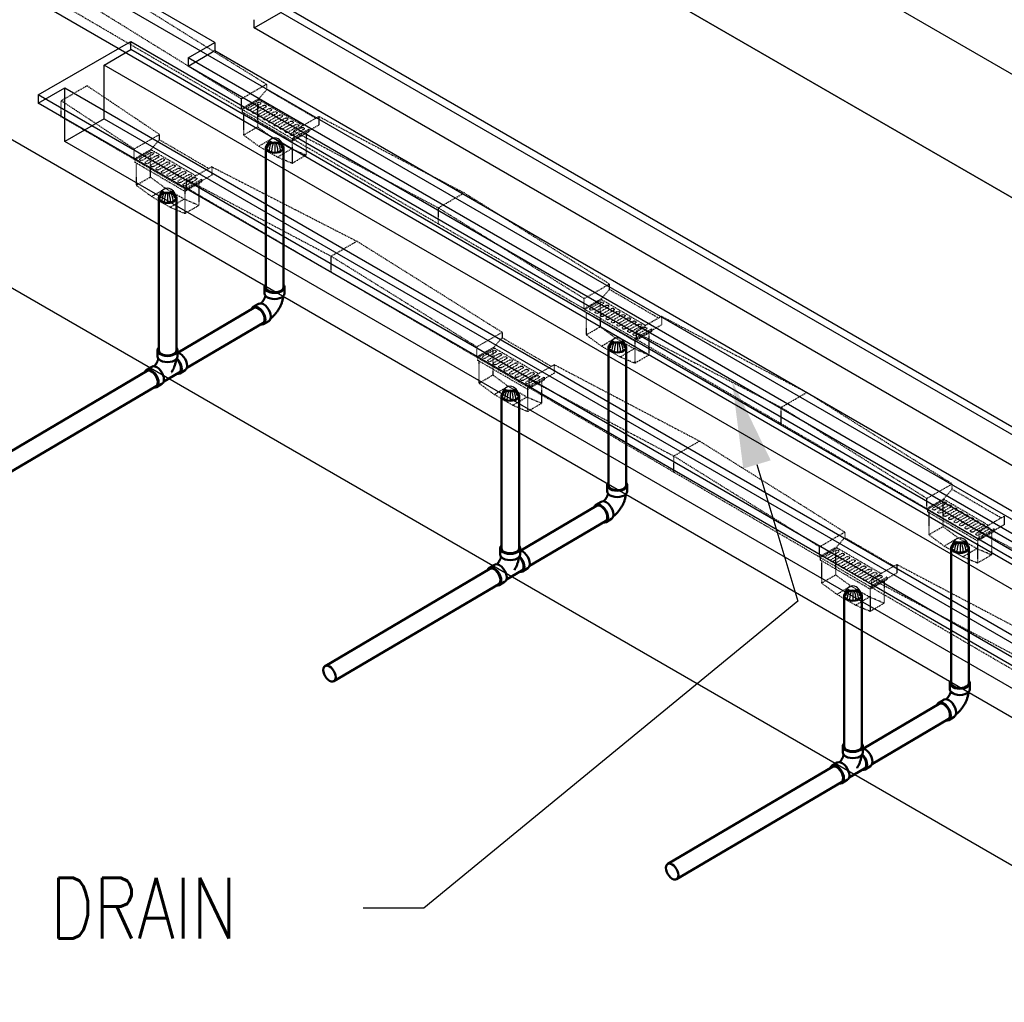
# Model space of a CAD drawing. Header units: inches. Extents: x 175 to 32888, y -1032 to 703.
# Tile 5 of 44: x 977 to 1172, y -132 to 63. Entities that reach past the tile are written whole.
import ezdxf
from ezdxf import colors
from ezdxf.entities.mleader import LeaderData, LeaderLine
from ezdxf.math import Vec2, Vec3

# ---------------------------------------------------------------- set-up
doc = ezdxf.new("R2010")
doc.units = ezdxf.units.IN
doc.header["$LTSCALE"] = 0.5
doc.header["$MEASUREMENT"] = 0
doc.linetypes.add('HIDDEN2', pattern=[0.1875, 0.125, -0.0625])
for name, color, linetype in [('M-DETL-LIGHT', 1, 'Continuous'), ('M-SECT-PATT', 8, 'Continuous'), ('P-PIPE', 3, 'Continuous'), ('S-ANNO-DIMS', 1, 'Continuous')]:
    doc.layers.add(name, color=color, linetype=linetype)
doc.styles.add('Annotative', font='romans.shx', dxfattribs={"width": 0.8, "height": 0.125})

# ---------------------------------------------------------------- blocks, each defined once
blk = doc.blocks.new('Tee Reducing Sanitary - PVC - Sch 40 - DWV - Standard-1095242-DRAINAGE ISOMETRIC')
at = {"layer": 'P-PIPE', "color": 90, "lineweight": 50}
for p, q in [((1207.93, -120.52), (1207.93, -121.74)), ((1211.88, -121.74), (1211.88, -120.52)), ((1206.8, -123.78), (1205.73, -124.41)), ((1212.33, -125.12), (1213.39, -124.49)), ((1209.15, -126.73), (1212.22, -124.92)), ((1207.74, -127.82), (1208.8, -127.19))]:
    blk.add_line(p, q, dxfattribs=at)
for points in [[(1208.11, -120.05, 0), (1207.99, -120.22, 0), (1207.93, -120.52, 0), (1207.99, -120.81, 0), (1208.19, -121.09, 0), (1208.51, -121.32, 0)], [(1208.51, -121.32, 0), (1208.92, -121.51, 0), (1209.39, -121.62, 0), (1209.91, -121.66, 0), (1210.42, -121.62, 0), (1210.9, -121.51, 0), (1211.3, -121.32, 0), (1211.62, -121.09, 0), (1211.82, -120.81, 0), (1211.88, -120.52, 0), (1211.82, -120.22, 0), (1211.65, -119.99, 0)], [(1208.1, -122.18, 0), (1208.06, -122.32, 0), (1208.03, -122.39, 0), (1208.01, -122.46, 0), (1207.98, -122.54, 0), (1207.95, -122.61, 0), (1207.92, -122.69, 0), (1207.89, -122.76, 0), (1207.85, -122.84, 0), (1207.81, -122.91, 0), (1207.77, -122.98, 0), (1207.73, -123.06, 0), (1207.69, -123.13, 0), (1207.64, -123.2, 0), (1207.6, -123.27, 0), (1207.55, -123.33, 0), (1207.5, -123.4, 0), (1207.45, -123.46, 0), (1207.4, -123.52, 0), (1207.35, -123.58, 0), (1207.3, -123.64, 0), (1207.25, -123.69, 0), (1207.24, -123.7, 0)], [(1208.51, -122.55, 0), (1208.19, -122.31, 0), (1207.99, -122.04, 0), (1207.93, -121.74, 0)], [(1211.88, -121.74, 0), (1211.82, -122.04, 0), (1211.62, -122.31, 0), (1211.3, -122.55, 0), (1210.9, -122.73, 0), (1210.42, -122.84, 0), (1209.91, -122.88, 0), (1209.39, -122.84, 0), (1208.92, -122.73, 0), (1208.51, -122.55, 0)], [(1211.61, -122.37, 0), (1211.61, -122.39, 0), (1211.59, -122.55, 0), (1211.56, -122.7, 0), (1211.53, -122.86, 0), (1211.49, -123.02, 0), (1211.45, -123.18, 0), (1211.41, -123.33, 0), (1211.36, -123.49, 0), (1211.31, -123.64, 0), (1211.25, -123.8, 0), (1211.19, -123.95, 0), (1211.12, -124.1, 0), (1211.06, -124.25, 0), (1210.98, -124.4, 0), (1210.91, -124.54, 0), (1210.83, -124.69, 0), (1210.75, -124.83, 0), (1210.72, -124.88, 0)], [(1211.69, -122.28, 0), (1211.93, -122.54, 0), (1212.19, -122.91, 0), (1212.39, -123.32, 0), (1212.52, -123.73, 0), (1212.56, -124.13, 0), (1212.53, -124.47, 0), (1212.41, -124.74, 0), (1212.21, -124.92, 0)], [(1211.78, -125.18, 0), (1212.04, -125.21, 0), (1212.33, -125.12, 0), (1212.55, -124.91, 0), (1212.68, -124.61, 0), (1212.73, -124.22, 0), (1212.68, -123.78, 0), (1212.53, -123.31, 0), (1212.31, -122.85, 0), (1212.01, -122.42, 0), (1211.76, -122.16, 0)], [(1211.9, -121.01, 0), (1212.01, -121.02, 0), (1212.37, -121.18, 0)], [(1212.37, -121.18, 0), (1212.74, -121.44, 0), (1213.08, -121.8, 0), (1213.37, -122.22, 0), (1213.59, -122.68, 0), (1213.74, -123.15, 0), (1213.79, -123.59, 0), (1213.74, -123.98, 0), (1213.61, -124.29, 0), (1213.4, -124.48, 0)], [(1206.72, -124.51, 0), (1206.36, -124.35, 0), (1206.03, -124.32, 0), (1205.74, -124.41, 0), (1205.52, -124.61, 0), (1205.42, -124.84, 0)], [(1207.12, -127.88, 0), (1207.45, -127.91, 0), (1207.74, -127.82, 0), (1207.96, -127.62, 0), (1208.09, -127.31, 0), (1208.14, -126.92, 0), (1208.09, -126.48, 0), (1207.94, -126.01, 0), (1207.72, -125.55, 0), (1207.43, -125.13, 0), (1207.09, -124.77, 0), (1206.72, -124.51, 0)], [(1206.8, -123.78, 0), (1207.09, -123.69, 0), (1207.42, -123.73, 0), (1207.79, -123.88, 0)], [(1207.79, -123.88, 0), (1208.15, -124.15, 0), (1208.49, -124.5, 0), (1208.78, -124.92, 0), (1209, -125.39, 0), (1209.15, -125.85, 0), (1209.2, -126.3, 0), (1209.16, -126.69, 0), (1209.02, -126.99, 0), (1208.8, -127.2, 0)]]:
    blk.add_polyline3d(points, dxfattribs=at)
blk = doc.blocks.new('Bend - PVC - Sch 40 - DWV_USACE - Standard-V30-DRAINAGE ISOMETRIC')
at = {"layer": 'P-PIPE', "color": 90, "lineweight": 50}
for p, q in [((1286.15, -165.68), (1286.15, -166.91)), ((1290.11, -166.91), (1290.11, -165.68)), ((1284.96, -168.98), (1283.9, -169.6)), ((1285.91, -173.01), (1286.97, -172.39))]:
    blk.add_line(p, q, dxfattribs=at)
for points in [[(1286.3, -165.28, 0), (1286.22, -165.38, 0), (1286.15, -165.68, 0), (1286.22, -165.98, 0), (1286.42, -166.25, 0), (1286.73, -166.49, 0)], [(1286.73, -166.49, 0), (1287.14, -166.67, 0), (1287.62, -166.78, 0), (1288.13, -166.82, 0), (1288.64, -166.78, 0), (1289.12, -166.67, 0), (1289.53, -166.49, 0), (1289.85, -166.25, 0), (1290.04, -165.98, 0), (1290.11, -165.68, 0), (1290.04, -165.38, 0), (1289.97, -165.28, 0)], [(1286.32, -167.35, 0), (1286.3, -167.41, 0), (1286.28, -167.48, 0), (1286.26, -167.55, 0), (1286.24, -167.63, 0), (1286.21, -167.7, 0), (1286.18, -167.77, 0), (1286.15, -167.85, 0), (1286.12, -167.92, 0), (1286.08, -167.99, 0), (1286.04, -168.07, 0), (1286, -168.14, 0), (1285.96, -168.21, 0), (1285.92, -168.28, 0), (1285.87, -168.35, 0), (1285.83, -168.42, 0), (1285.78, -168.49, 0), (1285.73, -168.56, 0), (1285.68, -168.62, 0), (1285.63, -168.68, 0), (1285.58, -168.74, 0), (1285.53, -168.79, 0), (1285.48, -168.85, 0), (1285.43, -168.89, 0), (1285.42, -168.9, 0)], [(1286.73, -167.71, 0), (1286.42, -167.48, 0), (1286.22, -167.2, 0), (1286.15, -166.91, 0)], [(1290.11, -166.91, 0), (1290.04, -167.2, 0), (1289.85, -167.48, 0), (1289.53, -167.71, 0), (1289.12, -167.89, 0), (1288.64, -168.01, 0), (1288.13, -168.05, 0), (1287.62, -168.01, 0), (1287.14, -167.89, 0), (1286.73, -167.71, 0)], [(1289.85, -167.48, 0), (1289.84, -167.55, 0), (1289.82, -167.71, 0), (1289.79, -167.87, 0), (1289.76, -168.03, 0), (1289.72, -168.18, 0), (1289.68, -168.34, 0), (1289.63, -168.5, 0), (1289.59, -168.65, 0), (1289.53, -168.8, 0), (1289.48, -168.96, 0), (1289.42, -169.11, 0), (1289.35, -169.26, 0), (1289.28, -169.41, 0), (1289.21, -169.56, 0), (1289.14, -169.7, 0), (1289.06, -169.85, 0), (1288.98, -169.99, 0), (1288.89, -170.13, 0), (1288.8, -170.27, 0), (1288.71, -170.4, 0), (1288.62, -170.54, 0), (1288.52, -170.67, 0), (1288.42, -170.8, 0), (1288.32, -170.93, 0), (1288.21, -171.05, 0), (1288.1, -171.17, 0), (1287.99, -171.29, 0), (1287.88, -171.4, 0), (1287.76, -171.51, 0), (1287.64, -171.62, 0), (1287.51, -171.73, 0), (1287.39, -171.83, 0), (1287.33, -171.87, 0)], [(1284.89, -169.7, 0), (1284.53, -169.55, 0), (1284.19, -169.51, 0), (1283.91, -169.6, 0), (1283.69, -169.8, 0), (1283.6, -170, 0)], [(1284.96, -168.98, 0), (1284.97, -168.97, 0), (1285.25, -168.89, 0), (1285.59, -168.92, 0), (1285.95, -169.08, 0)], [(1285.95, -169.08, 0), (1286.31, -169.34, 0), (1286.65, -169.69, 0), (1286.95, -170.12, 0), (1287.17, -170.58, 0), (1287.31, -171.05, 0), (1287.37, -171.49, 0), (1287.32, -171.88, 0), (1287.19, -172.19, 0), (1286.97, -172.39, 0)], [(1285.44, -173.09, 0), (1285.62, -173.1, 0), (1285.91, -173.02, 0), (1286.13, -172.81, 0), (1286.26, -172.5, 0), (1286.31, -172.12, 0), (1286.25, -171.67, 0), (1286.11, -171.2, 0), (1285.89, -170.74, 0), (1285.59, -170.32, 0), (1285.25, -169.96, 0), (1284.89, -169.7, 0)]]:
    blk.add_polyline3d(points, dxfattribs=at)
for centre, start, end in [((1287.17, -166.17), 126.6849, 134.3783), ((1289.1, -166.17), 45.6217, 53.3151)]:
    blk.add_arc(centre, 1.24, start, end, dxfattribs=at)
blk = doc.blocks.new('Mechanical_Box_H_rvt-1-DRAINAGE ISOMETRIC')
at = {"layer": 'M-DETL-LIGHT', "linetype": 'HIDDEN2'}
for p, q in [((1020.87, 44.78), (953.58, 84.01)), ((1025.89, 49.7), (992.32, 70.6)), ((1020.87, 46.83), (987.22, 67.63)), ((985.19, 46.47), (990.29, 49.44)), ((1004.63, 39.82), (990.29, 49.44)), ((1025.89, 49.7), (1020.87, 46.83)), ((1025.89, 49.7), (1025.89, 48.68)), ((1020.87, 46.83), (1020.87, 44.83)), ((1024.19, 46.73), (1025.89, 48.68)), ((1035.65, 42.99), (1025.89, 48.68)), ((985.19, 43.23), (985.19, 46.47)), ((999.61, 36.94), (985.19, 46.47)), ((1024.19, 46.73), (1020.87, 44.83)), ((1024.38, 46.61), (1021.07, 44.72)), ((1024.18, 46.13), (1022.15, 44.97)), ((1024.61, 45.78), (1022.56, 44.61)), ((1025.25, 45.51), (1023.22, 44.35)), ((1025.69, 45.15), (1023.64, 43.98)), ((1024.08, 46.05), (1024.08, 41.29)), ((1033.1, 41.53), (1024.18, 46.73)), ((1026.33, 44.88), (1024.3, 43.72)), ((999.61, 34.89), (985.19, 43.3)), ((1031.23, 38.79), (1020.87, 44.83)), ((1021.07, 44.72), (1021.07, 44.21)), ((1030.95, 38.45), (1021.07, 44.21)), ((1021.31, 44.07), (1021.31, 39.67)), ((1026.76, 44.53), (1024.71, 43.36)), ((1027.4, 44.26), (1025.37, 43.1)), ((1027.83, 43.9), (1025.78, 42.73)), ((1028.47, 43.63), (1026.44, 42.47)), ((1028.91, 43.28), (1026.86, 42.1)), ((1029.55, 43), (1027.52, 41.84)), ((1036.25, 43.34), (1031.23, 40.46)), ((1036.25, 43.34), (1065.01, 28.22)), ((1036.25, 43.34), (1036.25, 41.67)), ((1021.31, 39.67), (1024.08, 41.29)), ((1027.11, 39.06), (1024.08, 41.29)), ((1029.98, 42.65), (1027.93, 41.48)), ((1030.62, 42.38), (1028.59, 41.22)), ((1031.06, 42.02), (1029.01, 40.85)), ((1031.7, 41.75), (1029.67, 40.59)), ((1032.13, 41.4), (1030.08, 40.23)), ((1032.77, 41.13), (1030.74, 39.97)), ((1036.25, 41.67), (1031.23, 38.79)), ((1004.63, 39.76), (999.61, 36.89)), ((1004.63, 39.76), (1004.63, 38.73)), ((1024.33, 37.45), (1021.31, 39.67)), ((1024.33, 37.45), (1027.11, 39.06)), ((1030.79, 36.92), (1027.11, 39.06)), ((1034.27, 40.85), (1030.95, 38.96)), ((1034.27, 40.35), (1030.95, 38.45)), ((1033.2, 40.77), (1031.15, 39.6)), ((1031.23, 40.46), (1059.91, 25.25)), ((1031.23, 40.46), (1031.23, 38.79)), ((1033.69, 40.02), (1033.69, 35.69)), ((1034.27, 40.85), (1034.27, 40.35)), ((1002.93, 36.79), (1004.63, 38.73)), ((1014.39, 33.05), (1004.63, 38.73)), ((1028.01, 35.3), (1024.33, 37.45)), ((1030.92, 38.47), (1030.92, 34.07)), ((1088.75, 5.26), (1030.95, 38.96)), ((1030.95, 38.96), (1030.95, 38.45)), ((999.61, 36.89), (999.61, 34.89)), ((1002.93, 36.79), (999.61, 34.89)), ((1003.13, 36.67), (999.81, 34.78)), ((1002.92, 36.19), (1000.89, 35.03)), ((1003.36, 35.84), (1001.31, 34.67)), ((1004, 35.57), (1001.97, 34.41)), ((1004.43, 35.21), (1002.38, 34.04)), ((1002.83, 36.11), (1002.83, 31.35)), ((1011.84, 31.59), (1002.93, 36.79)), ((1028.01, 35.3), (1030.79, 36.92)), ((1030.92, 34.07), (1028.01, 35.3)), ((1033.69, 35.69), (1030.79, 36.92)), ((1030.92, 34.07), (1033.69, 35.69)), ((1009.97, 28.85), (999.61, 34.89)), ((999.81, 34.78), (999.81, 34.27)), ((1009.69, 28.51), (999.81, 34.27)), ((1000.05, 34.13), (1000.05, 29.73)), ((1005.07, 34.94), (1003.04, 33.78)), ((1005.5, 34.59), (1003.46, 33.41)), ((1006.14, 34.31), (1004.11, 33.15)), ((1006.58, 33.96), (1004.53, 32.79)), ((1007.22, 33.69), (1005.19, 32.53)), ((1007.65, 33.33), (1005.6, 32.16)), ((1015, 33.39), (1009.97, 30.52)), ((1015, 33.39), (1043.76, 18.65)), ((1015, 33.39), (1015, 31.72)), ((1000.05, 29.73), (1002.83, 31.35)), ((1005.85, 29.12), (1002.83, 31.35)), ((1008.29, 33.06), (1006.26, 31.9)), ((1008.73, 32.71), (1006.68, 31.54)), ((1009.37, 32.44), (1007.34, 31.27)), ((1009.8, 32.08), (1007.75, 30.91)), ((1010.44, 31.81), (1008.41, 30.65)), ((1010.87, 31.45), (1008.83, 30.28)), ((1015, 31.72), (1009.97, 28.85)), ((1003.08, 27.5), (1000.05, 29.73)), ((1011.51, 31.18), (1009.48, 30.02)), ((1013.01, 30.91), (1009.69, 29.01)), ((1013.01, 30.41), (1009.69, 28.51)), ((1067.49, -4.3), (1009.69, 29.39)), ((1011.95, 30.83), (1009.9, 29.66)), ((1009.97, 30.9), (1038.66, 15.68)), ((1009.97, 30.52), (1009.97, 28.85)), ((1012.44, 30.08), (1012.44, 25.74)), ((1013.01, 30.91), (1013.01, 30.41)), ((1003.08, 27.5), (1005.85, 29.12)), ((1006.76, 25.36), (1003.08, 27.5)), ((1009.54, 26.98), (1005.85, 29.12)), ((1009.66, 28.53), (1009.66, 24.13)), ((1009.69, 29.01), (1009.69, 28.51)), ((1059.91, 25.25), (1065.01, 28.22)), ((1093.77, 10.19), (1065.01, 28.22)), ((1006.76, 25.36), (1009.54, 26.98)), ((1012.44, 25.74), (1009.54, 26.98)), ((1009.66, 24.13), (1012.44, 25.74)), ((1009.66, 24.13), (1006.76, 25.36)), ((1059.91, 22.01), (1059.91, 25.25)), ((1088.75, 7.31), (1059.91, 25.25)), ((1038.66, 15.68), (1043.76, 18.65)), ((1072.52, 0.62), (1043.76, 18.65)), ((1038.66, 12.45), (1038.66, 15.68)), ((1067.49, -2.25), (1038.66, 15.68)), ((1093.77, 10.13), (1088.75, 7.26)), ((1093.77, 10.13), (1093.77, 9.11)), ((1092.07, 7.16), (1093.77, 9.11)), ((1103.53, 3.42), (1093.77, 9.11)), ((1088.75, 7.26), (1088.75, 5.26)), ((1092.07, 7.16), (1088.75, 5.26)), ((1092.26, 7.04), (1088.95, 5.15)), ((1092.06, 6.56), (1090.03, 5.4)), ((1092.49, 6.21), (1090.45, 5.04)), ((1093.13, 5.94), (1091.1, 4.78)), ((1091.97, 6.48), (1091.97, 1.72)), ((1100.98, 1.96), (1092.07, 7.16)), ((1099.11, -0.78), (1088.75, 5.26)), ((1088.95, 5.15), (1088.95, 4.64)), ((1098.83, -1.12), (1088.95, 4.64)), ((1089.19, 4.5), (1089.19, 0.1)), ((1093.57, 5.58), (1091.52, 4.41)), ((1094.21, 5.31), (1092.18, 4.15)), ((1094.64, 4.96), (1092.59, 3.79)), ((1095.28, 4.69), (1093.25, 3.52)), ((1095.72, 4.33), (1093.67, 3.16)), ((1096.36, 4.06), (1094.33, 2.9)), ((1096.79, 3.7), (1094.74, 2.53)), ((1097.43, 3.43), (1095.4, 2.27)), ((1097.86, 3.08), (1095.82, 1.91)), ((1098.5, 2.81), (1096.47, 1.65)), ((1098.94, 2.45), (1096.89, 1.28)), ((1099.58, 2.18), (1097.55, 1.02)), ((1104.14, 3.77), (1099.11, 0.89)), ((1104.14, 2.09), (1099.11, -0.78)), ((1104.14, 3.77), (1132.9, -11.29)), ((1104.14, 3.77), (1104.14, 2.09)), ((1072.52, 0.57), (1067.49, -2.3)), ((1072.52, 0.57), (1072.52, -0.46)), ((1089.19, 0.1), (1091.97, 1.72)), ((1092.21, -2.13), (1089.19, 0.1)), ((1094.99, -0.51), (1091.97, 1.72)), ((1100.01, 1.83), (1097.96, 0.65)), ((1100.65, 1.55), (1098.62, 0.39)), ((1102.15, 1.28), (1098.83, -0.61)), ((1102.15, 0.78), (1098.83, -1.12)), ((1101.09, 1.2), (1099.04, 0.03)), ((1099.11, 0.89), (1099.11, -0.78)), ((1099.11, 0.57), (1127.8, -14.26)), ((1101.58, 0.45), (1101.58, -3.88)), ((1102.15, 1.28), (1102.15, 0.78)), ((1070.82, -2.4), (1072.52, -0.46)), ((1082.27, -6.14), (1072.52, -0.46)), ((1092.21, -2.13), (1094.99, -0.51)), ((1098.67, -2.65), (1094.99, -0.51)), ((1098.8, -1.1), (1098.8, -5.5)), ((1156.83, -34.42), (1098.83, -0.61)), ((1098.83, -0.61), (1098.83, -1.12)), ((1067.49, -2.3), (1067.49, -4.3)), ((1070.82, -2.4), (1067.49, -4.3)), ((1071.01, -2.52), (1067.69, -4.42)), ((1070.8, -3), (1068.77, -4.16)), ((1071.24, -3.35), (1069.19, -4.53)), ((1071.88, -3.63), (1069.85, -4.79)), ((1070.71, -3.08), (1070.71, -7.84)), ((1079.73, -7.6), (1070.81, -2.4)), ((1095.9, -4.27), (1092.21, -2.13)), ((1095.9, -4.27), (1098.67, -2.65)), ((1101.58, -3.88), (1098.67, -2.65)), ((1098.8, -5.5), (1101.58, -3.88)), ((1077.86, -10.34), (1067.49, -4.3)), ((1067.69, -4.42), (1067.69, -4.92)), ((1077.57, -10.68), (1067.69, -4.92)), ((1067.93, -5.06), (1067.93, -9.46)), ((1072.31, -3.98), (1070.26, -5.15)), ((1072.95, -4.25), (1070.92, -5.41)), ((1073.39, -4.61), (1071.34, -5.78)), ((1074.03, -4.88), (1072, -6.04)), ((1074.46, -5.23), (1072.41, -6.4)), ((1075.1, -5.5), (1073.07, -6.66)), ((1082.88, -5.8), (1077.86, -8.67)), ((1082.88, -5.8), (1111.64, -20.92)), ((1082.88, -5.8), (1082.88, -7.47)), ((1098.8, -5.5), (1095.9, -4.27)), ((1075.53, -5.86), (1073.49, -7.03)), ((1076.17, -6.13), (1074.14, -7.29)), ((1076.61, -6.48), (1074.56, -7.66)), ((1077.25, -6.76), (1075.22, -7.92)), ((1077.68, -7.11), (1075.63, -8.28)), ((1078.32, -7.38), (1076.29, -8.54)), ((1078.76, -7.74), (1076.71, -8.91)), ((1082.88, -7.47), (1077.86, -10.34)), ((1067.93, -9.46), (1070.71, -7.84)), ((1070.96, -11.69), (1067.93, -9.46)), ((1073.74, -10.07), (1070.71, -7.84)), ((1079.4, -8.01), (1077.37, -9.17)), ((1080.89, -8.28), (1077.57, -10.18)), ((1080.89, -8.78), (1077.57, -10.68)), ((1079.83, -8.36), (1077.78, -9.53)), ((1077.86, -8.67), (1106.54, -23.89)), ((1077.86, -8.67), (1077.86, -10.34)), ((1080.32, -9.11), (1080.32, -13.45)), ((1080.89, -8.28), (1080.89, -8.78)), ((1070.96, -11.69), (1073.74, -10.07)), ((1074.64, -13.84), (1070.96, -11.69)), ((1077.42, -12.22), (1073.74, -10.07)), ((1077.54, -10.66), (1077.54, -15.07)), ((1135.37, -43.87), (1077.57, -10.18)), ((1077.57, -10.18), (1077.57, -10.68)), ((1127.8, -14.26), (1132.9, -11.29)), ((1161.65, -29.38), (1132.9, -11.29)), ((1074.64, -13.84), (1077.42, -12.22)), ((1080.32, -13.45), (1077.42, -12.22)), ((1077.54, -15.07), (1080.32, -13.45)), ((1077.54, -15.07), (1074.64, -13.84)), ((1127.8, -17.5), (1127.8, -14.26)), ((1156.63, -32.26), (1127.8, -14.26)), ((1106.54, -23.89), (1111.64, -20.92)), ((1140.4, -38.95), (1111.64, -20.92)), ((1106.54, -27.13), (1106.54, -23.89)), ((1135.37, -41.82), (1106.54, -23.89)), ((1161.65, -29.44), (1156.63, -32.31)), ((1159.95, -32.41), (1161.65, -30.46)), ((1161.65, -29.44), (1161.65, -30.46)), ((1171.41, -36.15), (1161.65, -30.46)), ((1156.63, -32.31), (1156.63, -34.31)), ((1159.95, -32.41), (1156.63, -34.31)), ((1160.15, -32.53), (1156.83, -34.42)), ((1159.94, -33.01), (1157.91, -34.17)), ((1159.85, -33.09), (1159.85, -37.85)), ((1168.86, -37.61), (1159.95, -32.41)), ((1156.83, -34.42), (1156.83, -34.93)), ((1166.71, -40.19), (1156.83, -34.42)), ((1166.71, -40.69), (1156.83, -34.93)), ((1157.07, -35.07), (1157.07, -39.47)), ((1160.38, -33.36), (1158.33, -34.53)), ((1161.02, -33.63), (1158.99, -34.79)), ((1161.45, -33.99), (1159.4, -35.16)), ((1162.09, -34.26), (1160.06, -35.42)), ((1162.52, -34.61), (1160.48, -35.79)), ((1163.16, -34.89), (1161.13, -36.05)), ((1163.6, -35.24), (1161.55, -36.41)), ((1164.24, -35.51), (1162.21, -36.67)), ((1164.67, -35.87), (1162.62, -37.04)), ((1165.31, -36.14), (1163.28, -37.3)), ((1165.75, -36.49), (1163.7, -37.66)), ((1166.39, -36.76), (1164.36, -37.92)), ((1172.02, -35.8), (1166.99, -38.68)), ((1172.02, -35.8), (1172.02, -37.48)), ((1140.4, -39), (1135.37, -41.88)), ((1140.4, -39), (1140.4, -40.03)), ((1157.07, -39.47), (1159.85, -37.85)), ((1162.87, -40.08), (1159.85, -37.85)), ((1166.82, -37.12), (1164.77, -38.29)), ((1167.46, -37.39), (1165.43, -38.55)), ((1167.89, -37.74), (1165.85, -38.92)), ((1168.53, -38.02), (1166.5, -39.18)), ((1170.03, -38.29), (1166.71, -40.19)), ((1170.03, -38.79), (1166.71, -40.69)), ((1168.97, -38.37), (1166.92, -39.54)), ((1172.02, -37.48), (1166.99, -40.35)), ((1166.99, -38.68), (1166.99, -40.35)), ((1166.99, -38.68), (1195.68, -53.9)), ((1170.03, -38.29), (1170.03, -38.79)), ((1138.7, -41.97), (1140.4, -40.03)), ((1150.16, -45.72), (1140.4, -40.03)), ((1160.1, -41.7), (1157.07, -39.47)), ((1160.1, -41.7), (1162.87, -40.08)), ((1166.56, -42.22), (1162.87, -40.08)), ((1166.68, -40.67), (1166.68, -45.07)), ((1166.71, -40.19), (1166.71, -40.69)), ((1224.51, -73.88), (1166.71, -40.19)), ((1169.46, -39.12), (1169.46, -43.45)), ((1135.37, -41.88), (1135.37, -43.87)), ((1138.7, -41.97), (1135.37, -43.87)), ((1138.89, -42.09), (1135.57, -43.99)), ((1138.69, -42.57), (1136.66, -43.73)), ((1138.59, -42.65), (1138.59, -47.42)), ((1147.61, -47.17), (1138.69, -41.97)), ((1163.78, -43.84), (1160.1, -41.7)), ((1163.78, -43.84), (1166.56, -42.22)), ((1169.46, -43.45), (1166.56, -42.22)), ((1145.74, -49.91), (1135.37, -43.87)), ((1135.57, -43.99), (1135.57, -44.49)), ((1145.46, -50.25), (1135.57, -44.49)), ((1135.81, -44.63), (1135.81, -49.04)), ((1139.12, -42.93), (1137.07, -44.1)), ((1139.76, -43.2), (1137.73, -44.36)), ((1140.19, -43.55), (1138.15, -44.72)), ((1140.83, -43.82), (1138.8, -44.98)), ((1141.27, -44.18), (1139.22, -45.35)), ((1141.91, -44.45), (1139.88, -45.61)), ((1142.34, -44.8), (1140.29, -45.98)), ((1166.68, -45.07), (1163.78, -43.84)), ((1166.68, -45.07), (1169.46, -43.45)), ((1142.98, -45.08), (1140.95, -46.24)), ((1143.42, -45.43), (1141.37, -46.6)), ((1144.06, -45.7), (1142.03, -46.86)), ((1144.49, -46.06), (1142.44, -47.23)), ((1145.13, -46.33), (1143.1, -47.49)), ((1145.56, -46.68), (1143.52, -47.85)), ((1150.76, -45.37), (1145.74, -48.24)), ((1150.76, -45.37), (1179.52, -60.49)), ((1150.76, -45.37), (1150.76, -47.04)), ((1135.81, -49.04), (1138.59, -47.42)), ((1141.62, -49.64), (1138.59, -47.42)), ((1146.2, -46.95), (1144.17, -48.11)), ((1146.64, -47.31), (1144.59, -48.48)), ((1147.28, -47.58), (1145.25, -48.74)), ((1148.77, -47.85), (1145.46, -49.75)), ((1148.77, -48.36), (1145.46, -50.25)), ((1147.71, -47.93), (1145.66, -49.11)), ((1150.76, -47.04), (1145.74, -49.91)), ((1145.74, -48.24), (1174.42, -63.46)), ((1145.74, -48.24), (1145.74, -49.91)), ((1148.2, -48.68), (1148.2, -53.02)), ((1148.77, -47.85), (1148.77, -48.36)), ((1138.84, -51.26), (1135.81, -49.04)), ((1138.84, -51.26), (1141.62, -49.64)), ((1145.3, -51.79), (1141.62, -49.64)), ((1145.42, -50.23), (1145.42, -54.64)), ((1203.26, -83.44), (1145.46, -49.75)), ((1145.46, -49.75), (1145.46, -50.25)), ((1142.52, -53.41), (1138.84, -51.26)), ((1142.52, -53.41), (1145.3, -51.79)), ((1148.2, -53.02), (1145.3, -51.79)), ((1145.42, -54.64), (1142.52, -53.41)), ((1145.42, -54.64), (1148.2, -53.02))]:
    blk.add_line(p, q, dxfattribs=at)
at = {"layer": 'M-DETL-LIGHT', "linetype": 'Continuous'}
for p, q in [((1027.5, 38.27), (1027.5, 36.36)), ((1006.24, 28.33), (1006.24, 26.42)), ((1095.38, -1.3), (1095.38, -3.21)), ((1074.13, -10.86), (1074.13, -12.77)), ((1163.26, -40.87), (1163.26, -42.78)), ((1142.01, -50.43), (1142.01, -52.34))]:
    blk.add_line(p, q, dxfattribs=at)
at = {"layer": 'M-DETL-LIGHT', "color": 1, "linetype": 'Continuous'}
for centre, radius, start, end in [((1027.68, 37.32), 1.78, 95.745, 183.3375), ((1027.32, 37.32), 1.78, 356.6625, 84.255), ((1027.64, 37.27), 1.67, 129.6759, 176.1977), ((1028.19, 36.84), 2.13, 131.7697, 173.1765), ((1029.12, 36.63), 2.73, 141.495, 179.1974), ((1033.29, 36.03), 6.43, 159.6343, 176.2953), ((1021.71, 36.03), 6.43, 3.7047, 20.3657), ((1025.88, 36.63), 2.73, 0.8026, 38.505), ((1026.81, 36.84), 2.13, 6.8235, 48.2303), ((1027.35, 37.27), 1.67, 3.8023, 50.3241), ((1006.42, 27.38), 1.78, 95.745, 183.3375), ((1006.39, 27.32), 1.67, 129.6759, 176.1977), ((1006.93, 26.9), 2.13, 131.7697, 173.1765), ((1007.87, 26.69), 2.73, 141.495, 179.1974), ((1012.03, 26.09), 6.43, 159.6343, 176.2953), ((1006.07, 27.38), 1.78, 356.6625, 84.255), ((1000.45, 26.09), 6.43, 3.7047, 20.3657), ((1004.62, 26.69), 2.73, 0.8026, 38.505), ((1005.56, 26.9), 2.13, 6.8235, 48.2303), ((1006.1, 27.32), 1.67, 3.8023, 50.3241), ((1095.56, -2.25), 1.78, 95.745, 183.3375), ((1095.53, -2.31), 1.67, 129.6759, 176.1977), ((1096.07, -2.73), 2.13, 131.7697, 173.1765), ((1097.01, -2.94), 2.73, 141.495, 179.1974), ((1101.17, -3.54), 6.43, 159.6343, 176.2953), ((1095.2, -2.25), 1.78, 356.6625, 84.255), ((1089.59, -3.54), 6.43, 3.7047, 20.3657), ((1093.76, -2.94), 2.73, 0.8026, 38.505), ((1094.69, -2.73), 2.13, 6.8235, 48.2303), ((1095.24, -2.31), 1.67, 3.8023, 50.3241), ((1074.3, -11.81), 1.78, 95.745, 183.3375), ((1074.27, -11.87), 1.67, 129.6759, 176.1977), ((1074.81, -12.3), 2.13, 131.7697, 173.1765), ((1075.75, -12.5), 2.73, 141.495, 179.1974), ((1079.92, -13.1), 6.43, 159.6343, 176.2953), ((1073.95, -11.81), 1.78, 356.6625, 84.255), ((1068.34, -13.1), 6.43, 3.7047, 20.3657), ((1072.5, -12.5), 2.73, 0.8026, 38.505), ((1073.44, -12.3), 2.13, 6.8235, 48.2303), ((1073.98, -11.87), 1.67, 3.8023, 50.3241), ((1163.44, -41.82), 1.78, 95.745, 183.3375), ((1163.41, -41.88), 1.67, 129.6759, 176.1977), ((1163.95, -42.3), 2.13, 131.7697, 173.1765), ((1164.89, -42.51), 2.73, 141.495, 179.1974), ((1169.05, -43.11), 6.43, 159.6343, 176.2953), ((1163.09, -41.82), 1.78, 356.6625, 84.255), ((1157.47, -43.11), 6.43, 3.7047, 20.3657), ((1161.64, -42.51), 2.73, 0.8026, 38.505), ((1162.58, -42.3), 2.13, 6.8235, 48.2303), ((1163.12, -41.88), 1.67, 3.8023, 50.3241), ((1142.19, -51.38), 1.78, 95.745, 183.3375), ((1142.15, -51.44), 1.67, 129.6759, 176.1977), ((1142.7, -51.87), 2.13, 131.7697, 173.1765), ((1143.63, -52.07), 2.73, 141.495, 179.1974), ((1147.8, -52.67), 6.43, 159.6343, 176.2953), ((1141.83, -51.38), 1.78, 356.6625, 84.255), ((1136.22, -52.67), 6.43, 3.7047, 20.3657), ((1140.38, -52.07), 2.73, 0.8026, 38.505), ((1141.32, -51.87), 2.13, 6.8235, 48.2303), ((1141.86, -51.44), 1.67, 3.8023, 50.3241)]:
    blk.add_arc(centre, radius, start, end, dxfattribs=at)
at = {"layer": 'M-DETL-LIGHT', "linetype": 'HIDDEN2', "extrusion": (0, 0, -1)}
for centre, start_param, end_param in [((1022.38, 44.8), 0.920266, 4.095331), ((1024.37, 45.94), 4.095331, 7.203451), ((1025.45, 45.32), 4.095331, 7.203451), ((1026.52, 44.69), 4.095331, 7.203451), ((1023.45, 44.18), 0.920266, 4.095331), ((1024.52, 43.55), 0.920266, 4.095331), ((1025.6, 42.92), 0.920266, 4.095331), ((1027.6, 44.07), 4.095331, 7.203451), ((1028.67, 43.44), 4.095331, 7.203451), ((1029.74, 42.81), 4.095331, 7.203451), ((1026.67, 42.3), 0.920266, 4.095331), ((1027.75, 41.67), 0.920266, 4.095331), ((1028.82, 41.05), 0.920266, 4.095331), ((1030.82, 42.19), 4.095331, 7.203451), ((1031.89, 41.56), 4.095331, 7.203451), ((1032.97, 40.94), 4.095331, 7.203451), ((1029.89, 40.42), 0.920266, 4.095331), ((1030.97, 39.79), 0.920266, 4.095331), ((1003.12, 36), 4.095331, 7.203451), ((1004.19, 35.38), 4.095331, 7.203451), ((1001.12, 34.86), 0.920266, 4.095331), ((1002.19, 34.23), 0.920266, 4.095331), ((1003.27, 33.61), 0.920266, 4.095331), ((1005.27, 34.75), 4.095331, 7.203451), ((1006.34, 34.12), 4.095331, 7.203451), ((1007.41, 33.5), 4.095331, 7.203451), ((1004.34, 32.98), 0.920266, 4.095331), ((1005.42, 32.36), 0.920266, 4.095331), ((1006.49, 31.73), 0.920266, 4.095331), ((1007.56, 31.1), 0.920266, 4.095331), ((1008.49, 32.87), 4.095331, 7.203451), ((1009.56, 32.25), 4.095331, 7.203451), ((1010.64, 31.62), 4.095331, 7.203451), ((1011.71, 30.99), 4.095331, 7.203451), ((1008.64, 30.48), 0.920266, 4.095331), ((1009.71, 29.85), 0.920266, 4.095331), ((1092.26, 6.37), 4.095331, 7.203451), ((1093.33, 5.75), 4.095331, 7.203451), ((1090.26, 5.23), 0.920266, 4.095331), ((1091.33, 4.61), 0.920266, 4.095331), ((1092.41, 3.98), 0.920266, 4.095331), ((1094.4, 5.12), 4.095331, 7.203451), ((1095.48, 4.5), 4.095331, 7.203451), ((1096.55, 3.87), 4.095331, 7.203451), ((1093.48, 3.35), 0.920266, 4.095331), ((1094.55, 2.73), 0.920266, 4.095331), ((1095.63, 2.1), 0.920266, 4.095331), ((1097.63, 3.24), 4.095331, 7.203451), ((1098.7, 2.62), 4.095331, 7.203451), ((1099.77, 1.99), 4.095331, 7.203451), ((1096.7, 1.48), 0.920266, 4.095331), ((1097.78, 0.85), 0.920266, 4.095331), ((1098.85, 0.22), 0.920266, 4.095331), ((1100.85, 1.37), 4.095331, 7.203451), ((1071, -3.19), 4.095331, 7.203451), ((1072.07, -3.82), 4.095331, 7.203451), ((1069, -4.33), 0.920266, 4.095331), ((1070.08, -4.96), 0.920266, 4.095331), ((1071.15, -5.58), 0.920266, 4.095331), ((1073.15, -4.44), 4.095331, 7.203451), ((1074.22, -5.07), 4.095331, 7.203451), ((1075.3, -5.69), 4.095331, 7.203451), ((1072.22, -6.21), 0.920266, 4.095331), ((1073.3, -6.84), 0.920266, 4.095331), ((1074.37, -7.46), 0.920266, 4.095331), ((1076.37, -6.32), 4.095331, 7.203451), ((1077.44, -6.95), 4.095331, 7.203451), ((1078.52, -7.57), 4.095331, 7.203451), ((1075.45, -8.09), 0.920266, 4.095331), ((1076.52, -8.71), 0.920266, 4.095331), ((1077.59, -9.34), 0.920266, 4.095331), ((1079.59, -8.2), 4.095331, 7.203451), ((1160.14, -33.2), 4.095331, 7.203451), ((1158.14, -34.34), 0.920266, 4.095331), ((1159.21, -34.97), 0.920266, 4.095331), ((1161.21, -33.82), 4.095331, 7.203451), ((1162.29, -34.45), 4.095331, 7.203451), ((1163.36, -35.08), 4.095331, 7.203451), ((1160.29, -35.59), 0.920266, 4.095331), ((1161.36, -36.22), 0.920266, 4.095331), ((1162.44, -36.84), 0.920266, 4.095331), ((1164.43, -35.7), 4.095331, 7.203451), ((1165.51, -36.33), 4.095331, 7.203451), ((1166.58, -36.95), 4.095331, 7.203451), ((1163.51, -37.47), 0.920266, 4.095331), ((1164.58, -38.1), 0.920266, 4.095331), ((1165.66, -38.72), 0.920266, 4.095331), ((1167.66, -37.58), 4.095331, 7.203451), ((1168.73, -38.21), 4.095331, 7.203451), ((1166.73, -39.35), 0.920266, 4.095331), ((1138.88, -42.76), 4.095331, 7.203451), ((1136.88, -43.9), 0.920266, 4.095331), ((1137.96, -44.53), 0.920266, 4.095331), ((1139.96, -43.39), 4.095331, 7.203451), ((1141.03, -44.01), 4.095331, 7.203451), ((1142.1, -44.64), 4.095331, 7.203451), ((1139.03, -45.15), 0.920266, 4.095331), ((1140.11, -45.78), 0.920266, 4.095331), ((1141.18, -46.41), 0.920266, 4.095331), ((1143.18, -45.26), 4.095331, 7.203451), ((1144.25, -45.89), 4.095331, 7.203451), ((1145.33, -46.52), 4.095331, 7.203451), ((1142.25, -47.03), 0.920266, 4.095331), ((1143.33, -47.66), 0.920266, 4.095331), ((1144.4, -48.29), 0.920266, 4.095331), ((1145.48, -48.91), 0.920266, 4.095331), ((1146.4, -47.14), 4.095331, 7.203451), ((1147.47, -47.77), 4.095331, 7.203451)]:
    blk.add_ellipse(centre, major_axis=(0.355, 0.042), ratio=0.675017, start_param=start_param, end_param=end_param, dxfattribs=at)
at = {"layer": 'M-DETL-LIGHT', "linetype": 'HIDDEN2'}
for centre in [(1027.5, 37.22), (1006.24, 27.28), (1095.38, -2.35), (1074.13, -11.92), (1163.26, -41.92), (1142.01, -51.49)]:
    blk.add_ellipse(centre, major_axis=(1.6, 0), ratio=0.6329, start_param=0, end_param=3.141593, dxfattribs=at)
at = {"layer": 'M-DETL-LIGHT', "extrusion": (0, 0, -1)}
for centre in [(1027.5, 37.22), (1006.24, 27.28), (1095.38, -2.35), (1074.13, -11.92), (1163.26, -41.92), (1142.01, -51.49)]:
    blk.add_ellipse(centre, major_axis=(1.6, 0), ratio=0.6329, start_param=0, end_param=3.141593, dxfattribs=at)
at = {"layer": 'P-PIPE', "color": 90, "lineweight": 50}
for p, q in [((1025.72, 37.18), (1025.72, 9.55)), ((1029.22, 9.55), (1029.22, 37.18)), ((1004.51, 27.24), (1004.51, -2.94)), ((1008.01, -2.94), (1008.01, 27.24)), ((1023.36, 5.44), (1008.34, -3.41)), ((1010.1, -6.44), (1025.13, 2.42)), ((1093.6, -2.35), (1093.6, -29.64)), ((1097.1, -29.64), (1097.1, -2.35)), ((1002.2, -7.03), (969.57, -26.26)), ((971.35, -29.28), (1003.98, -10.05)), ((1072.39, -11.94), (1072.39, -42.13)), ((1075.89, -42.13), (1075.89, -11.94)), ((1091.24, -33.76), (1076.22, -42.61)), ((1077.98, -45.63), (1093.02, -36.77)), ((1161.49, -42.05), (1161.49, -68.83)), ((1164.99, -68.83), (1164.99, -42.05)), ((1070.09, -46.22), (1037.45, -65.46)), ((1039.23, -68.47), (1071.86, -49.24)), ((1140.27, -51.52), (1140.27, -81.32)), ((1143.77, -81.32), (1143.77, -51.52)), ((1159.12, -72.95), (1144.11, -81.8)), ((1145.9, -84.8), (1160.9, -75.96)), ((1137.97, -85.42), (1105.34, -104.65)), ((1107.11, -107.66), (1139.75, -88.43))]:
    blk.add_line(p, q, dxfattribs=at)
for points in [[(1026.23, 37.89, 0), (1025.96, 37.68, 0), (1025.78, 37.44, 0), (1025.72, 37.18, 0), (1025.78, 36.92, 0), (1025.96, 36.67, 0), (1026.23, 36.46, 0)], [(1028.71, 37.89, 0), (1028.35, 38.05, 0), (1027.92, 38.15, 0), (1027.47, 38.19, 0), (1027.02, 38.15, 0), (1026.6, 38.05, 0), (1026.23, 37.89, 0)], [(1028.71, 36.46, 0), (1028.99, 36.67, 0), (1029.16, 36.92, 0), (1029.22, 37.18, 0), (1029.16, 37.44, 0), (1028.99, 37.68, 0), (1028.71, 37.89, 0)], [(1026.23, 36.46, 0), (1026.6, 36.3, 0), (1027.02, 36.2, 0), (1027.47, 36.17, 0), (1027.92, 36.2, 0), (1028.35, 36.3, 0), (1028.71, 36.46, 0)], [(1005.02, 27.95, 0), (1004.74, 27.74, 0), (1004.57, 27.5, 0), (1004.51, 27.24, 0), (1004.57, 26.98, 0), (1004.74, 26.73, 0), (1005.02, 26.52, 0)], [(1007.5, 27.95, 0), (1007.13, 28.11, 0), (1006.71, 28.21, 0), (1006.26, 28.25, 0), (1005.81, 28.21, 0), (1005.38, 28.11, 0), (1005.02, 27.95, 0)], [(1007.5, 26.52, 0), (1007.77, 26.73, 0), (1007.95, 26.98, 0), (1008.01, 27.24, 0), (1007.95, 27.5, 0), (1007.77, 27.74, 0), (1007.5, 27.95, 0)], [(1005.02, 26.52, 0), (1005.38, 26.36, 0), (1005.81, 26.26, 0), (1006.26, 26.23, 0), (1006.71, 26.26, 0), (1007.13, 26.36, 0), (1007.5, 26.52, 0)], [(1026.23, 8.84, 0), (1025.96, 9.05, 0), (1025.78, 9.29, 0), (1025.72, 9.55, 0)], [(1028.71, 8.84, 0), (1028.35, 8.68, 0), (1027.92, 8.58, 0), (1027.47, 8.54, 0), (1027.02, 8.58, 0), (1026.6, 8.68, 0), (1026.23, 8.84, 0)], [(1029.22, 9.55, 0), (1029.16, 9.29, 0), (1028.99, 9.05, 0), (1028.71, 8.84, 0)], [(1023.36, 5.44, 0), (1023.62, 5.52, 0), (1023.91, 5.49, 0), (1024.23, 5.35, 0)], [(1024.23, 5.35, 0), (1024.55, 5.12, 0), (1024.85, 4.8, 0), (1025.11, 4.43, 0), (1025.31, 4.02, 0), (1025.44, 3.61, 0), (1025.48, 3.21, 0)], [(1025.48, 3.21, 0), (1025.44, 2.87, 0), (1025.32, 2.6, 0), (1025.13, 2.42, 0)], [(1094.12, -1.64, 0), (1093.84, -1.85, 0), (1093.66, -2.09, 0), (1093.6, -2.35, 0), (1093.66, -2.61, 0), (1093.84, -2.86, 0), (1094.12, -3.07, 0)], [(1096.59, -1.64, 0), (1096.23, -1.48, 0), (1095.81, -1.38, 0), (1095.35, -1.34, 0), (1094.9, -1.38, 0), (1094.48, -1.48, 0), (1094.12, -1.64, 0)], [(1096.59, -3.07, 0), (1096.87, -2.86, 0), (1097.04, -2.61, 0), (1097.1, -2.35, 0), (1097.04, -2.09, 0), (1096.87, -1.85, 0), (1096.59, -1.64, 0)], [(1005.02, -3.66, 0), (1004.74, -3.45, 0), (1004.57, -3.2, 0), (1004.51, -2.94, 0), (1004.51, -2.93, 0)], [(1007.5, -3.66, 0), (1007.13, -3.82, 0), (1006.71, -3.92, 0), (1006.26, -3.95, 0), (1005.81, -3.92, 0), (1005.38, -3.82, 0), (1005.02, -3.66, 0)], [(1008.01, -2.94, 0), (1007.95, -3.2, 0), (1007.77, -3.45, 0), (1007.5, -3.66, 0)], [(1094.12, -3.07, 0), (1094.48, -3.23, 0), (1094.9, -3.33, 0), (1095.35, -3.36, 0), (1095.81, -3.33, 0), (1096.23, -3.23, 0), (1096.59, -3.07, 0)], [(1002.21, -7.03, 0), (1002.46, -6.95, 0), (1002.76, -6.98, 0), (1003.08, -7.12, 0)], [(1003.08, -7.12, 0), (1003.4, -7.35, 0), (1003.7, -7.67, 0), (1003.96, -8.04, 0), (1004.16, -8.45, 0), (1004.28, -8.86, 0), (1004.33, -9.25, 0)], [(1004.33, -9.25, 0), (1004.29, -9.6, 0), (1004.17, -9.87, 0), (1003.98, -10.05, 0)], [(1072.9, -11.23, 0), (1072.63, -11.44, 0), (1072.45, -11.68, 0), (1072.39, -11.94, 0), (1072.45, -12.21, 0), (1072.63, -12.45, 0), (1072.9, -12.66, 0)], [(1075.38, -11.23, 0), (1075.02, -11.07, 0), (1074.59, -10.97, 0), (1074.14, -10.93, 0), (1073.69, -10.97, 0), (1073.27, -11.07, 0), (1072.9, -11.23, 0)], [(1075.38, -12.66, 0), (1075.66, -12.45, 0), (1075.83, -12.21, 0), (1075.89, -11.94, 0), (1075.83, -11.68, 0), (1075.66, -11.44, 0), (1075.38, -11.23, 0)], [(1072.9, -12.66, 0), (1073.27, -12.82, 0), (1073.69, -12.92, 0), (1074.14, -12.96, 0), (1074.59, -12.92, 0), (1075.02, -12.82, 0), (1075.38, -12.66, 0)], [(1094.12, -30.35, 0), (1093.84, -30.14, 0), (1093.66, -29.9, 0), (1093.6, -29.64, 0)], [(1096.59, -30.35, 0), (1096.23, -30.51, 0), (1095.81, -30.61, 0), (1095.35, -30.65, 0), (1094.9, -30.61, 0), (1094.48, -30.51, 0), (1094.12, -30.35, 0)], [(1097.1, -29.64, 0), (1097.04, -29.9, 0), (1096.87, -30.14, 0), (1096.59, -30.35, 0)], [(1091.24, -33.75, 0), (1091.5, -33.68, 0), (1091.8, -33.71, 0), (1092.11, -33.84, 0)], [(1092.11, -33.84, 0), (1092.44, -34.08, 0), (1092.74, -34.39, 0), (1092.99, -34.76, 0), (1093.19, -35.17, 0), (1093.32, -35.59, 0), (1093.37, -35.98, 0)], [(1093.37, -35.98, 0), (1093.33, -36.32, 0), (1093.21, -36.59, 0), (1093.02, -36.77, 0)], [(1072.9, -42.85, 0), (1072.63, -42.64, 0), (1072.45, -42.39, 0), (1072.39, -42.13, 0), (1072.39, -42.12, 0)], [(1075.38, -42.85, 0), (1075.02, -43.01, 0), (1074.59, -43.11, 0), (1074.14, -43.14, 0), (1073.69, -43.11, 0), (1073.27, -43.01, 0), (1072.9, -42.85, 0)], [(1075.89, -42.13, 0), (1075.83, -42.39, 0), (1075.66, -42.64, 0), (1075.38, -42.85, 0)], [(1162, -41.33, 0), (1161.72, -41.54, 0), (1161.55, -41.78, 0), (1161.49, -42.05, 0), (1161.55, -42.31, 0), (1161.72, -42.55, 0), (1162, -42.76, 0)], [(1164.47, -41.33, 0), (1164.11, -41.17, 0), (1163.69, -41.07, 0), (1163.24, -41.04, 0), (1162.78, -41.07, 0), (1162.36, -41.17, 0), (1162, -41.33, 0)], [(1162, -42.76, 0), (1162.36, -42.92, 0), (1162.78, -43.02, 0), (1163.24, -43.06, 0), (1163.69, -43.02, 0), (1164.11, -42.92, 0), (1164.47, -42.76, 0)], [(1164.47, -42.76, 0), (1164.75, -42.55, 0), (1164.93, -42.31, 0), (1164.99, -42.05, 0), (1164.93, -41.78, 0), (1164.75, -41.54, 0), (1164.47, -41.33, 0)], [(1070.09, -46.22, 0), (1070.35, -46.14, 0), (1070.64, -46.17, 0), (1070.96, -46.31, 0)], [(1070.96, -46.31, 0), (1071.28, -46.54, 0), (1071.58, -46.86, 0), (1071.84, -47.23, 0), (1072.04, -47.64, 0), (1072.17, -48.05, 0), (1072.21, -48.45, 0)], [(1072.21, -48.45, 0), (1072.17, -48.79, 0), (1072.05, -49.06, 0), (1071.86, -49.24, 0)], [(1143.26, -50.81, 0), (1142.9, -50.65, 0), (1142.48, -50.55, 0), (1142.02, -50.51, 0), (1141.57, -50.55, 0), (1141.15, -50.65, 0), (1140.79, -50.81, 0)], [(1140.79, -50.81, 0), (1140.51, -51.02, 0), (1140.33, -51.26, 0), (1140.27, -51.52, 0), (1140.33, -51.79, 0), (1140.51, -52.03, 0), (1140.79, -52.24, 0)], [(1140.79, -52.24, 0), (1141.15, -52.4, 0), (1141.57, -52.5, 0), (1142.02, -52.53, 0), (1142.48, -52.5, 0), (1142.9, -52.4, 0), (1143.26, -52.24, 0)], [(1143.26, -52.24, 0), (1143.54, -52.03, 0), (1143.71, -51.79, 0), (1143.77, -51.52, 0), (1143.71, -51.26, 0), (1143.54, -51.02, 0), (1143.26, -50.81, 0)], [(1038.33, -65.54, 0), (1038.01, -65.41, 0), (1037.71, -65.38, 0), (1037.46, -65.45, 0), (1037.26, -65.63, 0), (1037.14, -65.91, 0), (1037.11, -66.25, 0)], [(1037.11, -66.25, 0), (1037.15, -66.64, 0), (1037.28, -67.06, 0), (1037.48, -67.46, 0), (1037.74, -67.84, 0), (1038.03, -68.15, 0), (1038.36, -68.39, 0)], [(1039.58, -67.68, 0), (1039.53, -67.29, 0), (1039.41, -66.87, 0), (1039.21, -66.46, 0), (1038.95, -66.09, 0), (1038.65, -65.78, 0), (1038.33, -65.54, 0)], [(1038.36, -68.39, 0), (1038.68, -68.52, 0), (1038.97, -68.55, 0), (1039.23, -68.47, 0), (1039.42, -68.29, 0), (1039.54, -68.02, 0), (1039.58, -67.68, 0)], [(1162, -69.54, 0), (1161.72, -69.33, 0), (1161.55, -69.09, 0), (1161.49, -68.83, 0)], [(1164.47, -69.54, 0), (1164.11, -69.7, 0), (1163.69, -69.8, 0), (1163.24, -69.84, 0), (1162.78, -69.8, 0), (1162.36, -69.7, 0), (1162, -69.54, 0)], [(1164.99, -68.83, 0), (1164.93, -69.09, 0), (1164.75, -69.33, 0), (1164.47, -69.54, 0)], [(1159.13, -72.95, 0), (1159.38, -72.87, 0), (1159.68, -72.9, 0), (1160, -73.03, 0)], [(1160, -73.03, 0), (1160.32, -73.27, 0), (1160.62, -73.58, 0), (1160.88, -73.96, 0), (1161.08, -74.36, 0), (1161.2, -74.78, 0), (1161.25, -75.17, 0)], [(1161.25, -75.17, 0), (1161.21, -75.51, 0), (1161.09, -75.79, 0), (1160.9, -75.96, 0)], [(1140.79, -82.04, 0), (1140.51, -81.83, 0), (1140.33, -81.59, 0), (1140.27, -81.32, 0), (1140.28, -81.31, 0)], [(1143.77, -81.32, 0), (1143.71, -81.59, 0), (1143.54, -81.83, 0), (1143.26, -82.04, 0)], [(1143.26, -82.04, 0), (1142.9, -82.2, 0), (1142.48, -82.3, 0), (1142.02, -82.33, 0), (1141.57, -82.3, 0), (1141.15, -82.2, 0), (1140.79, -82.04, 0)], [(1137.97, -85.41, 0), (1138.23, -85.33, 0), (1138.52, -85.37, 0), (1138.84, -85.5, 0)], [(1138.84, -85.5, 0), (1139.17, -85.74, 0), (1139.46, -86.05, 0), (1139.72, -86.42, 0), (1139.92, -86.83, 0), (1140.05, -87.25, 0), (1140.09, -87.64, 0)], [(1140.09, -87.64, 0), (1140.06, -87.98, 0), (1139.94, -88.25, 0), (1139.74, -88.43, 0)], [(1106.21, -104.73, 0), (1105.89, -104.6, 0), (1105.59, -104.57, 0), (1105.34, -104.65, 0), (1105.15, -104.83, 0), (1105.03, -105.1, 0), (1104.99, -105.44, 0)], [(1107.46, -106.87, 0), (1107.42, -106.48, 0), (1107.29, -106.06, 0), (1107.09, -105.66, 0), (1106.83, -105.28, 0), (1106.53, -104.97, 0), (1106.21, -104.73, 0)], [(1104.99, -105.44, 0), (1105.03, -105.83, 0), (1105.16, -106.25, 0), (1105.36, -106.66, 0), (1105.62, -107.03, 0), (1105.92, -107.34, 0), (1106.24, -107.58, 0)], [(1106.24, -107.58, 0), (1106.56, -107.71, 0), (1106.85, -107.74, 0), (1107.11, -107.67, 0), (1107.3, -107.49, 0), (1107.42, -107.21, 0), (1107.46, -106.87, 0)]]:
    blk.add_polyline3d(points, dxfattribs=at)
for name, p in [('Bend - PVC - Sch 40 - DWV_USACE - Standard-V30-DRAINAGE ISOMETRIC', (-260.66, 175.24)), ('Tee Reducing Sanitary - PVC - Sch 40 - DWV - Standard-1095242-DRAINAGE ISOMETRIC', (-203.65, 117.58)), ('Bend - PVC - Sch 40 - DWV_USACE - Standard-V30-DRAINAGE ISOMETRIC', (-192.78, 136.04)), ('Tee Reducing Sanitary - PVC - Sch 40 - DWV - Standard-1095242-DRAINAGE ISOMETRIC', (-135.76, 78.38)), ('Bend - PVC - Sch 40 - DWV_USACE - Standard-V30-DRAINAGE ISOMETRIC', (-124.9, 96.85)), ('Tee Reducing Sanitary - PVC - Sch 40 - DWV - Standard-1095242-DRAINAGE ISOMETRIC', (-67.88, 39.19))]:
    blk.add_blockref(name, p, dxfattribs=at)

msp = doc.modelspace()

# ---------------------------------------------------------------- linework, layer by layer
at = {"layer": 'M-SECT-PATT', "lineweight": -3}
for p, q in [((773.78, 282.56), (2187.99, -533.94)), ((2179.5, -553.53), (782.26, 253.17)), ((782.26, 253.17), (2187.99, -558.43)), ((733.48, 217.64), (1280.16, -97.99)), ((1272.39, -102.48), (725.7, 213.15)), ((1015.62, 58.02), (971.78, 83.33)), ((918.02, 71.9), (1541.69, -288.17)), ((1028.7, 65.57), (1249.32, -61.8)), ((1023.4, 60.87), (1028.7, 63.94)), ((1023.4, 60.87), (1023.4, 62.51)), ((1249.32, -63.44), (1028.7, 63.94)), ((1244.01, -66.5), (1023.4, 60.87)), ((980.62, 47.61), (999, 58.22)), ((993.7, 53.53), (999, 56.59)), ((999, 58.22), (1245.07, -83.85)), ((999, 56.59), (999, 58.22)), ((1245.07, -85.48), (999, 56.59)), ((1010.32, 54.95), (1015.62, 58.02)), ((1015.62, 58.02), (1015.62, 56.38)), ((1010.32, 53.32), (1015.62, 56.38)), ((1230.93, -72.42), (1010.32, 54.95)), ((1010.32, 54.95), (1010.32, 53.32)), ((1015.62, 56.38), (1236.24, -70.99)), ((993.7, 42.91), (993.7, 53.53)), ((1503.81, -240.99), (993.7, 53.53)), ((1230.93, -74.05), (1010.32, 53.32)), ((980.62, 45.97), (985.92, 49.03)), ((985.92, 49.03), (1496.04, -245.48)), ((985.92, 38.42), (985.92, 49.03)), ((1490.73, -246.91), (980.62, 47.61)), ((980.62, 47.61), (980.62, 45.97)), ((1490.73, -248.54), (980.62, 45.97)), ((993.7, 42.91), (985.92, 38.42)), ((993.7, 42.91), (1539.97, -272.48)), ((1541.69, -317.56), (918.02, 42.51)), ((1532.19, -276.97), (985.92, 38.42))]:
    msp.add_line(p, q, dxfattribs=at)

# ---------------------------------------------------------------- block references
at = {"layer": 'P-PIPE', "lineweight": -3}
msp.add_blockref('Mechanical_Box_H_rvt-1-DRAINAGE ISOMETRIC', (0, 0), dxfattribs=at)

# ---------------------------------------------------------------- leaders
at = {"layer": 'S-ANNO-DIMS', "lineweight": -3}
ml = msp.add_multileader_mtext('Standard', dxfattribs=at)
ml.set_content('DOOR TRENCH DRAIN', color=2, style='Annotative')
ml.set_leader_properties()
ml.build(insert=Vec2(0, 0))
ml.multileader.update_dxf_attribs({"text_right_attachment_type": 3, "dogleg_length": 0.125, "arrow_head_size": 17.28, "scale": 96})
ctx = ml.context
ctx.base_point, ctx.scale, ctx.char_height, ctx.arrow_head_size, ctx.landing_gap_size, ctx.plane_origin = Vec3(875.71, -113.39), 96, 12, 17.28, 9, Vec3(869.34, -113.39)
ctx.right_attachment = 3
notes = []
notes.append((ctx, [(1, (1, 1, 0), (1057.03, -113.39), (-1, 0), 12, [(1, [(1118.09, -8.99), (1131.1, -52.63)], 0, [])])]))
ctx.mtext.insert, ctx.mtext.width, ctx.mtext.flow_direction = Vec3(884.71, -107.39), 156.9967, 5
for ctx, leaders in notes:
    for number, flags, end, landing, length, lines in leaders:
        leader = LeaderData()
        leader.index, (leader.has_last_leader_line, leader.has_dogleg_vector, leader.attachment_direction) = number, flags
        leader.last_leader_point, leader.dogleg_vector, leader.dogleg_length = Vec3(end), Vec3(landing), length
        for number, points, colour, breaks in lines:
            line = LeaderLine()
            line.index, line.vertices, line.color, line.breaks = number, Vec3.list(points), colors.encode_raw_color(colour), breaks
            leader.lines.append(line)
        ctx.leaders.append(leader)

doc.saveas('drawing.dxf')
